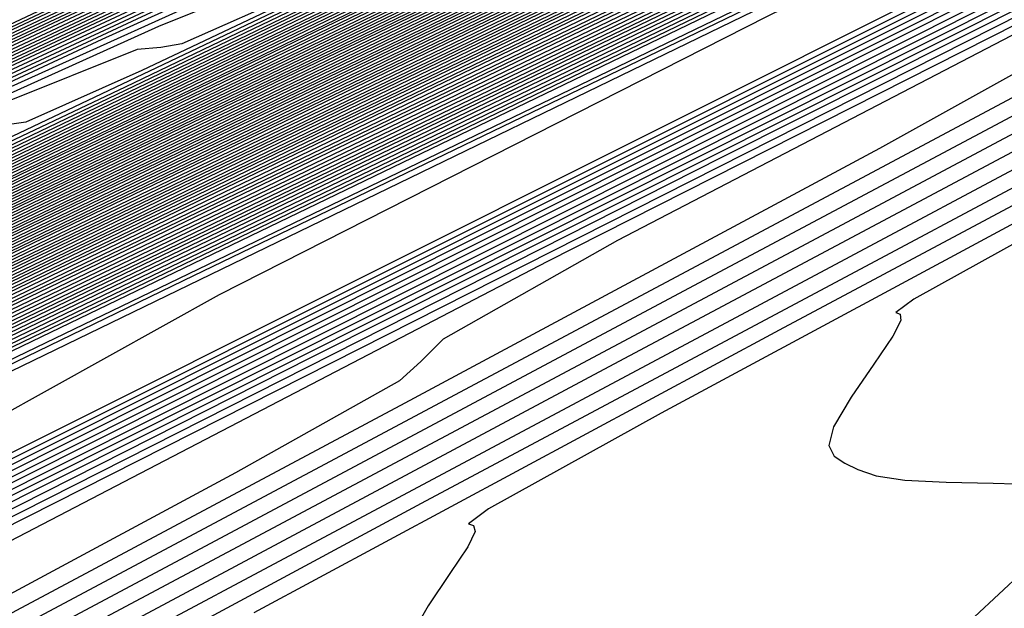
# Model space of a CAD drawing. Extents: x 3249832 to 3255657, y 13789405 to 13793316.
# Tile 121 of 256: x 3255337.21 to 3255343, y 13790163.12 to 13790166.58. Entities that reach past the tile are written whole.
import ezdxf

# ---------------------------------------------------------------- set-up
doc = ezdxf.new("R2010")
doc.units = 0
doc.header["$LTSCALE"] = 100
doc.header["$MEASUREMENT"] = 0
for name, color, linetype in [('GRATIO_CON', 10, 'CONTINUOUS'), ('GRATIO_ICON', 7, 'CONTINUOUS'), ('TARGETS_EAST', 7, 'CONTINUOUS')]:
    doc.layers.add(name, color=color, linetype=linetype)

# ---------------------------------------------------------------- blocks, each defined once
blk = doc.blocks.new('Gratio_032316_contours')
at = {"layer": 'GRATIO_CON', "color": 5, "linetype": 'Continuous', "flags": 128}
for points in [[(3255363.3626, 13790177.2744), (3255362.8508, 13790177.0238), (3255359.2644, 13790175.2916), (3255349.5288, 13790170.5964), (3255332.0737, 13790162.1815), (3255311.3462, 13790152.1899), (3255293.2974, 13790143.4894)], [(3255363.3534, 13790177.2943), (3255362.865, 13790177.0543), (3255359.4421, 13790175.4004), (3255350.1499, 13790170.9185), (3255333.493, 13790162.8881), (3255313.7321, 13790153.3624), (3255296.5669, 13790145.0881)], [(3255363.3442, 13790177.3141), (3255362.8793, 13790177.0848), (3255359.6198, 13790175.5091), (3255350.771, 13790171.2405), (3255334.8977, 13790163.5876), (3255316.0013, 13790154.4785), (3255299.4426, 13790146.4963)], [(3255363.3351, 13790177.334), (3255362.8936, 13790177.1153), (3255359.7975, 13790175.6178), (3255351.3922, 13790171.5625), (3255336.3024, 13790164.2871), (3255318.2705, 13790155.5945), (3255302.3184, 13790147.9045)], [(3255363.3168, 13790177.3737), (3255362.9221, 13790177.1764), (3255360.1529, 13790175.8353), (3255352.6344, 13790172.2066), (3255339.1118, 13790165.686), (3255322.809, 13790157.8266), (3255308.0699, 13790150.7209), (3255298.2, 13790145.9612)], [(3255363.3076, 13790177.3935), (3255362.9364, 13790177.2069), (3255360.3306, 13790175.944), (3255353.2555, 13790172.5287), (3255340.5164, 13790166.3855), (3255325.0782, 13790158.9427), (3255310.9456, 13790152.1291), (3255301.1769, 13790147.4178)], [(3255363.2985, 13790177.4128), (3255362.9507, 13790177.237), (3255360.5083, 13790176.0525), (3255353.8766, 13790172.8506), (3255341.9211, 13790167.085), (3255327.3475, 13790160.0587), (3255313.8214, 13790153.5373), (3255304.1539, 13790148.8744)], [(3255363.2899, 13790177.4293), (3255362.9654, 13790177.2653), (3255360.6862, 13790176.16), (3255354.4979, 13790173.1721), (3255343.3258, 13790167.7843), (3255329.6167, 13790161.1747), (3255316.6971, 13790154.9455), (3255307.1308, 13790150.331), (3255300.4292, 13790147.096)], [(3255363.2728, 13790177.4624), (3255362.9947, 13790177.3218), (3255361.0421, 13790176.3749), (3255355.7403, 13790173.8151), (3255346.1353, 13790169.1829), (3255334.1552, 13790163.4068), (3255322.4486, 13790157.7619), (3255313.0847, 13790153.2443), (3255305.8138, 13790149.7339), (3255299.8068, 13790146.8314)], [(3255363.2642, 13790177.4789), (3255363.0094, 13790177.3501), (3255361.22, 13790176.4823), (3255356.3615, 13790174.1365), (3255347.54, 13790169.8823), (3255336.4244, 13790164.5228), (3255325.3244, 13790159.17), (3255316.0789, 13790154.7093), (3255308.6447, 13790151.1198), (3255302.5075, 13790148.1544)], [(3255363.2556, 13790177.4954), (3255363.024, 13790177.3784), (3255361.3979, 13790176.5898), (3255356.9827, 13790174.458), (3255348.9447, 13790170.5816), (3255338.6936, 13790165.6388), (3255328.2001, 13790160.5782), (3255319.0572, 13790156.1665), (3255311.3477, 13790152.4439), (3255304.7769, 13790149.269)], [(3255363.247, 13790177.5119), (3255363.0387, 13790177.4067), (3255361.5758, 13790176.6972), (3255357.6039, 13790174.7795), (3255350.3494, 13790171.2809), (3255340.9629, 13790166.7549), (3255331.0759, 13790161.9864), (3255322.0355, 13790157.6238), (3255314.0508, 13790153.7681), (3255307.0464, 13790150.3836), (3255300.985, 13790147.4531)], [(3255363.2298, 13790177.545), (3255363.068, 13790177.4632), (3255361.9317, 13790176.9121), (3255358.8464, 13790175.4225), (3255353.1588, 13790172.6795), (3255345.5013, 13790168.9869), (3255336.8274, 13790164.8028), (3255327.9921, 13790160.5384), (3255319.457, 13790156.4164), (3255311.5852, 13790152.6127), (3255304.7086, 13790149.288)], [(3255363.2212, 13790177.5615), (3255363.0827, 13790177.4915), (3255362.1096, 13790177.0196), (3255359.4676, 13790175.744), (3255354.5636, 13790173.3789), (3255347.7706, 13790170.103), (3255339.7031, 13790166.211), (3255330.9703, 13790161.9956), (3255322.16, 13790157.7405), (3255313.8547, 13790153.7272), (3255306.5704, 13790150.2055), (3255300.5587, 13790147.2978)], [(3255363.2126, 13790177.578), (3255363.0973, 13790177.5198), (3255362.2875, 13790177.127), (3255360.0888, 13790176.0654), (3255355.9683, 13790174.0782), (3255350.0398, 13790171.219), (3255342.5789, 13790167.6192), (3255333.9486, 13790163.4529), (3255324.8631, 13790159.0647), (3255316.1241, 13790154.8418), (3255308.4322, 13790151.123), (3255302.0841, 13790148.0526)], [(3255363.204, 13790177.5946), (3255363.112, 13790177.548), (3255362.4654, 13790177.2345), (3255360.71, 13790176.3869), (3255357.373, 13790174.7775), (3255352.309, 13790172.335), (3255345.4546, 13790169.0274), (3255336.9269, 13790164.9102), (3255327.5662, 13790160.3888), (3255318.3935, 13790155.9564), (3255310.294, 13790152.0405), (3255303.6095, 13790148.8074)], [(3255363.1868, 13790177.6276), (3255363.1413, 13790177.6046), (3255362.8213, 13790177.4494), (3255361.9524, 13790177.0299), (3255360.1824, 13790176.1761), (3255356.8475, 13790174.5671), (3255351.2061, 13790171.8438), (3255342.8835, 13790167.8247), (3255332.9724, 13790163.0371), (3255322.9324, 13790158.1855), (3255314.0176, 13790153.8755), (3255306.6603, 13790150.3169), (3255301.0871, 13790147.6207)], [(3255363.1782, 13790177.6441), (3255363.1559, 13790177.6329), (3255362.9992, 13790177.5568), (3255362.5736, 13790177.3514), (3255361.5871, 13790176.8755), (3255359.1167, 13790175.6831), (3255354.0819, 13790173.252), (3255345.8618, 13790169.282), (3255335.6754, 13790164.3612), (3255325.2018, 13790159.3001), (3255315.8794, 13790154.793), (3255308.1857, 13790151.0717), (3255302.3577, 13790148.2522)], [(3255363.1697, 13790177.6606), (3255350.6237, 13790171.6008), (3255338.5563, 13790165.7713), (3255327.446, 13790160.4025), (3255317.7338, 13790155.7069), (3255309.7102, 13790151.826), (3255303.6283, 13790148.8837)], [(3255363.1622, 13790177.6756), (3255351.3249, 13790171.958), (3255339.8464, 13790166.4129), (3255329.0857, 13790161.2128), (3255319.4089, 13790156.5342), (3255311.2122, 13790152.5695), (3255304.8988, 13790149.5152)], [(3255363.1472, 13790177.7055), (3255352.7271, 13790172.6724), (3255342.4265, 13790167.6962), (3255332.3649, 13790162.8336), (3255322.7593, 13790158.1889), (3255314.2163, 13790154.0566), (3255307.4399, 13790150.7782), (3255302.9144, 13790148.5902)], [(3255363.1398, 13790177.7205), (3255353.4282, 13790173.0296), (3255343.7165, 13790168.3378), (3255334.0045, 13790163.6439), (3255324.4345, 13790159.0163), (3255315.7184, 13790154.8001), (3255308.7105, 13790151.4097), (3255304.0166, 13790149.1402)], [(3255363.1323, 13790177.7354), (3255354.1293, 13790173.3869), (3255345.0066, 13790168.9794), (3255335.6442, 13790164.4543), (3255326.1097, 13790159.8437), (3255317.2205, 13790155.5436), (3255309.9811, 13790152.0412), (3255305.1188, 13790149.6902)], [(3255363.1248, 13790177.7504), (3255354.8304, 13790173.7441), (3255346.2966, 13790169.6211), (3255337.2838, 13790165.2647), (3255327.7849, 13790160.671), (3255318.7225, 13790156.2871), (3255311.2516, 13790152.6727), (3255306.221, 13790150.2403), (3255303.2552, 13790148.8134)], [(3255363.1098, 13790177.7803), (3255356.2327, 13790174.4585), (3255348.8767, 13790170.9043), (3255340.5631, 13790166.8854), (3255331.1353, 13790162.3257), (3255321.7267, 13790157.7741), (3255313.7927, 13790153.9356), (3255308.4254, 13790151.3403), (3255305.2619, 13790149.8176)], [(3255363.1023, 13790177.7953), (3255356.9338, 13790174.8157), (3255350.1668, 13790171.546), (3255342.2027, 13790167.6958), (3255332.8105, 13790163.1531), (3255323.2287, 13790158.5176), (3255315.0633, 13790154.5671), (3255309.5276, 13790151.8904), (3255306.2652, 13790150.3197), (3255304.5271, 13790149.4986)], [(3255363.0949, 13790177.8103), (3255357.6349, 13790175.1729), (3255351.4568, 13790172.1876), (3255343.8423, 13790168.5062), (3255334.4857, 13790163.9805), (3255324.7308, 13790159.2611), (3255316.3339, 13790155.1986), (3255310.6298, 13790152.4404), (3255307.2685, 13790150.8219), (3255305.4785, 13790149.9753)], [(3255363.0874, 13790177.8253), (3255358.336, 13790175.5302), (3255352.7468, 13790172.8292), (3255345.4819, 13790169.3166), (3255336.1609, 13790164.8078), (3255326.2329, 13790160.0046), (3255317.6044, 13790155.8301), (3255311.732, 13790152.9904), (3255308.2718, 13790151.324), (3255306.43, 13790150.4521), (3255305.4986, 13790150.0381)], [(3255363.0724, 13790177.8552), (3255359.7383, 13790176.2446), (3255355.3269, 13790174.1125), (3255348.7612, 13790170.9373), (3255339.5113, 13790166.4625), (3255329.237, 13790161.4917), (3255320.1455, 13790157.0931), (3255313.9364, 13790154.0905), (3255310.2785, 13790152.3282), (3255308.3329, 13790151.4056), (3255307.3516, 13790150.9663), (3255306.9504, 13790150.8311), (3255306.8357, 13790150.8648), (3255306.709, 13790150.9242), (3255306.2521, 13790150.8346), (3255305.1418, 13790150.4136)], [(3255363.0649, 13790177.8702), (3255360.4394, 13790176.6018), (3255356.617, 13790174.7541), (3255350.4008, 13790171.7477), (3255341.1865, 13790167.2899), (3255330.7391, 13790162.2352), (3255321.4161, 13790157.7246), (3255315.0386, 13790154.6406), (3255311.2818, 13790152.8303), (3255309.2843, 13790151.8823), (3255308.2782, 13790151.4305), (3255307.8684, 13790151.2902), (3255307.7534, 13790151.3222), (3255307.6263, 13790151.3795), (3255307.1599, 13790151.2834), (3255306.0215, 13790150.8474), (3255304.0328, 13790149.9659)], [(3255363.0574, 13790177.8851), (3255361.1405, 13790176.959), (3255357.907, 13790175.3957), (3255352.0405, 13790172.558), (3255342.8617, 13790168.1173), (3255332.2411, 13790162.9787), (3255322.6867, 13790158.3561), (3255316.1408, 13790155.1906), (3255312.2851, 13790153.3324), (3255310.2358, 13790152.359), (3255309.2047, 13790151.8946), (3255308.7864, 13790151.7492), (3255308.6711, 13790151.7796), (3255308.5437, 13790151.8348), (3255308.0677, 13790151.7321), (3255306.9011, 13790151.2812), (3255304.8608, 13790150.3744)], [(3255363.05, 13790177.9001), (3255361.8416, 13790177.3162), (3255359.1971, 13790176.0374), (3255353.6801, 13790173.3684), (3255344.5369, 13790168.9446), (3255333.7432, 13790163.7222), (3255323.9572, 13790158.9876), (3255317.243, 13790155.7406), (3255313.2884, 13790153.8345), (3255311.1872, 13790152.8358), (3255310.1312, 13790152.3587), (3255309.7044, 13790152.2082), (3255309.5888, 13790152.237), (3255309.461, 13790152.2901), (3255308.9754, 13790152.1808), (3255307.7808, 13790151.715), (3255305.6888, 13790150.7829), (3255303.1621, 13790149.6128)], [(3255363.0357, 13790177.9293), (3255349.1365, 13790171.2039), (3255336.4664, 13790165.0734), (3255326.2544, 13790160.1326), (3255319.3751, 13790156.8057), (3255315.2861, 13790154.8344), (3255313.0901, 13790153.7893), (3255311.9842, 13790153.2869), (3255311.5403, 13790153.1263), (3255311.4242, 13790153.1519), (3255311.2957, 13790153.2007), (3255310.791, 13790153.0783), (3255309.5402, 13790152.5826), (3255307.3448, 13790151.5999), (3255304.6912, 13790150.3694)], [(3255363.0293, 13790177.9433), (3255349.5014, 13790171.3974), (3255337.1523, 13790165.4221), (3255327.1608, 13790160.5879), (3255320.3695, 13790157.3036), (3255316.2759, 13790155.33), (3255314.0416, 13790154.266), (3255312.9108, 13790153.751), (3255312.4583, 13790153.5853), (3255312.3419, 13790153.6093), (3255312.2131, 13790153.656), (3255311.6988, 13790153.527), (3255310.4199, 13790153.0164), (3255308.1727, 13790152.0084), (3255305.4558, 13790150.7477)], [(3255363.0228, 13790177.9572), (3255349.8663, 13790171.5909), (3255337.8383, 13790165.7708), (3255328.0673, 13790161.0433), (3255321.3638, 13790157.8014), (3255317.2657, 13790155.8255), (3255314.9931, 13790154.7428), (3255313.8373, 13790154.2151), (3255313.3763, 13790154.0443), (3255313.2596, 13790154.0668), (3255313.1304, 13790154.1113), (3255312.6066, 13790153.9757), (3255311.2996, 13790153.4502), (3255309.0007, 13790152.4169), (3255306.2204, 13790151.126), (3255303.6487, 13790149.9195)], [(3255363.0164, 13790177.9712), (3255362.7761, 13790177.8544), (3255361.0953, 13790177.0408), (3255356.5335, 13790174.8332), (3255348.3101, 13790170.854), (3255338.2839, 13790166.0028), (3255328.9737, 13790161.4984), (3255322.3581, 13790158.2992), (3255318.2556, 13790156.3211), (3255315.9445, 13790155.2195), (3255314.7638, 13790154.6793), (3255314.2943, 13790154.5033), (3255314.1773, 13790154.5242), (3255314.0478, 13790154.5666), (3255313.5144, 13790154.4244), (3255312.1793, 13790153.884), (3255309.8287, 13790152.8254), (3255306.9849, 13790151.5042), (3255304.3543, 13790150.27)], [(3255363.0035, 13790177.999), (3255362.7772, 13790177.8888), (3255361.1947, 13790177.1225), (3255356.9001, 13790175.044), (3255349.1521, 13790171.2948), (3255339.6697, 13790166.7067), (3255330.7865, 13790162.409), (3255324.3467, 13790159.2949), (3255320.2352, 13790157.3123), (3255317.8474, 13790156.173), (3255316.6168, 13790155.6075), (3255316.1303, 13790155.4214), (3255316.0128, 13790155.439), (3255315.8825, 13790155.4772), (3255315.33, 13790155.3219), (3255313.9387, 13790154.7516), (3255311.4847, 13790153.6424), (3255308.5141, 13790152.2608), (3255305.7656, 13790150.9711), (3255303.816, 13790150.0634)], [(3255362.9971, 13790178.013), (3255362.7777, 13790177.906), (3255361.2444, 13790177.1634), (3255357.0834, 13790175.1495), (3255349.5732, 13790171.5153), (3255340.3626, 13790167.0587), (3255331.693, 13790162.8643), (3255325.341, 13790159.7927), (3255321.2251, 13790157.8079), (3255318.7989, 13790156.6497), (3255317.5434, 13790156.0716), (3255317.0482, 13790155.8804), (3255316.9305, 13790155.8965), (3255316.7999, 13790155.9325), (3255316.2378, 13790155.7706), (3255314.8184, 13790155.1854), (3255312.3127, 13790154.0509), (3255309.2787, 13790152.6391), (3255306.4712, 13790151.3216), (3255304.4798, 13790150.3944)], [(3255362.9906, 13790178.0269), (3255362.7782, 13790177.9232), (3255361.2941, 13790177.2043), (3255357.2667, 13790175.2549), (3255349.9942, 13790171.7357), (3255341.0555, 13790167.4106), (3255332.5994, 13790163.3196), (3255326.3353, 13790160.2905), (3255322.2149, 13790158.3035), (3255319.7503, 13790157.1265), (3255318.4699, 13790156.5357), (3255317.9662, 13790156.3394), (3255317.8482, 13790156.3539), (3255317.7172, 13790156.3878), (3255317.1455, 13790156.2193), (3255315.698, 13790155.6192), (3255313.1406, 13790154.4594), (3255310.0433, 13790153.0174), (3255307.1769, 13790151.6721), (3255305.1437, 13790150.7253)], [(3255362.9842, 13790178.0409), (3255362.7788, 13790177.9404), (3255361.3439, 13790177.2452), (3255357.45, 13790175.3604), (3255350.4152, 13790171.9561), (3255341.7484, 13790167.7626), (3255333.5058, 13790163.7749), (3255327.3296, 13790160.7884), (3255323.2047, 13790158.799), (3255320.7018, 13790157.6032), (3255319.3964, 13790156.9998), (3255318.8842, 13790156.7984), (3255318.7659, 13790156.8113), (3255318.6346, 13790156.8431), (3255318.0533, 13790156.668), (3255316.5777, 13790156.053), (3255313.9686, 13790154.8679), (3255310.8078, 13790153.3957), (3255307.8825, 13790152.0227), (3255305.8076, 13790151.0562), (3255304.5095, 13790150.4882)], [(3255362.9713, 13790178.0688), (3255362.7799, 13790177.9748), (3255361.4433, 13790177.327), (3255357.8165, 13790175.5712), (3255351.2573, 13790172.397), (3255343.1342, 13790168.4665), (3255335.3187, 13790164.6855), (3255329.3183, 13790161.784), (3255325.1844, 13790159.7902), (3255322.6047, 13790158.5567), (3255321.2494, 13790157.9281), (3255320.7202, 13790157.7165), (3255320.6013, 13790157.7262), (3255320.4693, 13790157.7537), (3255319.8689, 13790157.5655), (3255318.3371, 13790156.9206), (3255315.6246, 13790155.6848), (3255312.337, 13790154.1523), (3255309.2938, 13790152.7237), (3255307.1354, 13790151.718), (3255305.7861, 13790151.1255), (3255304.9914, 13790150.8543)], [(3255362.9649, 13790178.0827), (3255362.7804, 13790177.992), (3255361.493, 13790177.3678), (3255357.9998, 13790175.6767), (3255351.6783, 13790172.6174), (3255343.8271, 13790168.8185), (3255336.2251, 13790165.1408), (3255330.3126, 13790162.2819), (3255326.1742, 13790160.2858), (3255323.5561, 13790159.0334), (3255322.1759, 13790158.3922), (3255321.6382, 13790158.1755), (3255321.519, 13790158.1836), (3255321.3866, 13790158.209), (3255320.7767, 13790158.0142), (3255319.2168, 13790157.3544), (3255316.4526, 13790156.0933), (3255313.1016, 13790154.5306), (3255309.9994, 13790153.0743), (3255307.7993, 13790152.049), (3255306.4244, 13790151.4442), (3255305.616, 13790151.1656), (3255305.1412, 13790151.12)], [(3255362.9585, 13790178.0966), (3255362.7809, 13790178.0092), (3255361.5427, 13790177.4087), (3255358.1831, 13790175.7821), (3255352.0993, 13790172.8378), (3255344.52, 13790169.1705), (3255337.1315, 13790165.5961), (3255331.3069, 13790162.7797), (3255327.1641, 13790160.7814), (3255324.5076, 13790159.5102), (3255323.1025, 13790158.8563), (3255322.5562, 13790158.6345), (3255322.4367, 13790158.641), (3255322.304, 13790158.6643), (3255321.6845, 13790158.4629), (3255320.0965, 13790157.7881), (3255317.2806, 13790156.5018), (3255313.8662, 13790154.9088), (3255310.7051, 13790153.4248), (3255308.4631, 13790152.3799), (3255307.0628, 13790151.7628), (3255306.2405, 13790151.4768), (3255305.7596, 13790151.4265), (3255305.491, 13790151.5219)], [(3255362.952, 13790178.1106), (3255362.7815, 13790178.0264), (3255361.5924, 13790177.4496), (3255358.3664, 13790175.8876), (3255352.5204, 13790173.0583), (3255345.2129, 13790169.5225), (3255338.038, 13790166.0514), (3255332.3012, 13790163.2775), (3255328.1539, 13790161.277), (3255325.4591, 13790159.9869)], [(3255362.9392, 13790178.1385), (3255362.7826, 13790178.0608), (3255361.6919, 13790177.5314), (3255358.733, 13790176.0984), (3255353.3624, 13790173.4991), (3255346.5987, 13790170.2264), (3255339.8508, 13790166.962), (3255334.2898, 13790164.2732), (3255330.1336, 13790162.2681), (3255327.362, 13790160.9404)], [(3255362.9327, 13790178.1524), (3255362.7831, 13790178.078), (3255361.7416, 13790177.5723), (3255358.9163, 13790176.2039), (3255353.7834, 13790173.7196), (3255347.2916, 13790170.5784), (3255340.7573, 13790167.4173), (3255335.2841, 13790164.771), (3255331.1234, 13790162.7637), (3255328.3134, 13790161.4172), (3255326.8085, 13790160.7127)], [(3255362.9263, 13790178.1663), (3255362.7836, 13790178.0952), (3255361.7913, 13790177.6131), (3255359.0996, 13790176.3093), (3255354.2045, 13790173.94), (3255347.9845, 13790170.9303), (3255341.6637, 13790167.8726), (3255336.2784, 13790165.2689), (3255332.1133, 13790163.2593), (3255329.2649, 13790161.8939), (3255327.7351, 13790161.1769)], [(3255362.9199, 13790178.1803), (3255362.7842, 13790178.1124), (3255361.841, 13790177.654), (3255359.2829, 13790176.4147), (3255354.6255, 13790174.1604), (3255348.6774, 13790171.2823), (3255342.5701, 13790168.3279), (3255337.2727, 13790165.7667), (3255333.1031, 13790163.7549), (3255330.2163, 13790162.3706), (3255328.6616, 13790161.641), (3255328.0641, 13790161.3887)], [(3255362.9063, 13790178.2064), (3255362.7848, 13790178.1456), (3255361.9402, 13790177.7351), (3255359.6494, 13790176.6253), (3255355.4675, 13790174.6012), (3255350.0632, 13790171.9862), (3255344.383, 13790169.2385), (3255339.2614, 13790166.7624), (3255335.0828, 13790164.7461), (3255332.1192, 13790163.3241), (3255330.5146, 13790162.5692), (3255329.9, 13790162.3067), (3255329.7784, 13790162.3004), (3255329.6428, 13790162.3067), (3255328.9468, 13790162.0527), (3255327.134, 13790161.2585)], [(3255362.8995, 13790178.2194), (3255362.7851, 13790178.1622), (3255361.9898, 13790177.7756), (3255359.8326, 13790176.7306), (3255355.8885, 13790174.8216), (3255350.7561, 13790172.3382), (3255345.2894, 13790169.6938), (3255340.2557, 13790167.2602), (3255336.0726, 13790165.2417), (3255333.0707, 13790163.8009), (3255331.4411, 13790163.0333), (3255330.818, 13790162.7658), (3255330.6961, 13790162.7578), (3255330.5602, 13790162.762), (3255329.8546, 13790162.5014), (3255328.0137, 13790161.6923)], [(3255362.8927, 13790178.2325), (3255362.7854, 13790178.1788), (3255362.0393, 13790177.8162), (3255360.0158, 13790176.8359), (3255356.3096, 13790175.042), (3255351.449, 13790172.6901), (3255346.1959, 13790170.1491), (3255341.25, 13790167.758), (3255337.0624, 13790165.7372), (3255334.0221, 13790164.2776), (3255332.3677, 13790163.4974), (3255331.736, 13790163.2248), (3255331.6138, 13790163.2153), (3255331.4775, 13790163.2173), (3255330.7624, 13790162.9501), (3255328.8934, 13790162.1261), (3255325.5604, 13790160.5868)], [(3255362.8859, 13790178.2455), (3255362.7857, 13790178.1953), (3255362.0889, 13790177.8567), (3255360.1991, 13790176.9412), (3255356.7306, 13790175.2624), (3255352.1418, 13790173.0421), (3255347.1023, 13790170.6044), (3255342.2443, 13790168.2559), (3255338.0523, 13790166.2328), (3255334.9736, 13790164.7544), (3255333.2942, 13790163.9615), (3255332.654, 13790163.6838), (3255332.5316, 13790163.6727), (3255332.3949, 13790163.6726), (3255331.6701, 13790163.3989), (3255329.7731, 13790162.5599), (3255326.3884, 13790160.9952)], [(3255362.8724, 13790178.2716), (3255362.7863, 13790178.2285), (3255362.1881, 13790177.9378), (3255360.5655, 13790177.1518), (3255357.5726, 13790175.7031), (3255353.5276, 13790173.746), (3255348.9152, 13790171.5151), (3255344.2329, 13790169.2515), (3255340.0319, 13790167.224), (3255336.8765, 13790165.7078), (3255335.1472, 13790164.8898), (3255334.49, 13790164.6018), (3255334.367, 13790164.5876), (3255334.2296, 13790164.5832), (3255333.4857, 13790164.2963), (3255331.5325, 13790163.4275), (3255328.0443, 13790161.8122)], [(3255362.8656, 13790178.2846), (3255362.7866, 13790178.2451), (3255362.2377, 13790177.9784), (3255360.7488, 13790177.2571), (3255357.9936, 13790175.9235), (3255354.2205, 13790174.098), (3255349.8216, 13790171.9704), (3255345.2272, 13790169.7494), (3255341.0218, 13790167.7196), (3255337.828, 13790166.1846), (3255336.0737, 13790165.3539), (3255335.408, 13790165.0609), (3255335.2847, 13790165.045), (3255335.1469, 13790165.0385), (3255334.3935, 13790164.745), (3255332.4122, 13790163.8613), (3255328.8723, 13790162.2207), (3255324.5703, 13790160.2049)], [(3255362.8588, 13790178.2977), (3255362.7869, 13790178.2617), (3255362.2872, 13790178.0189), (3255360.932, 13790177.3624), (3255358.4146, 13790176.1439), (3255354.9134, 13790174.45), (3255350.728, 13790172.4257), (3255346.2216, 13790170.2472), (3255342.0116, 13790168.2152), (3255338.7794, 13790166.6613), (3255337.0003, 13790165.818), (3255336.3259, 13790165.5199), (3255336.2024, 13790165.5024), (3255336.0643, 13790165.4938), (3255335.3013, 13790165.1937), (3255333.2918, 13790164.2951), (3255329.7003, 13790162.6292), (3255325.3348, 13790160.5832)], [(3255362.852, 13790178.3107), (3255362.7872, 13790178.2783), (3255362.3368, 13790178.0594), (3255361.1152, 13790177.4676), (3255358.8356, 13790176.3643), (3255355.6063, 13790174.8019), (3255351.6345, 13790172.881), (3255347.2159, 13790170.745), (3255343.0015, 13790168.7108), (3255339.7309, 13790167.1381), (3255337.9268, 13790166.2821), (3255337.2439, 13790165.9789), (3255337.1201, 13790165.9598), (3255336.9816, 13790165.9491), (3255336.2091, 13790165.6425), (3255334.1715, 13790164.7289), (3255330.5283, 13790163.0377), (3255326.0994, 13790160.9615)], [(3255362.8384, 13790178.3368), (3255362.7878, 13790178.3115), (3255362.436, 13790178.1405), (3255361.4817, 13790177.6782), (3255359.6777, 13790176.8051), (3255356.9921, 13790175.5058), (3255353.4473, 13790173.7916), (3255349.2045, 13790171.7407), (3255344.9811, 13790169.7019), (3255341.6338, 13790168.0916), (3255339.7798, 13790167.2103), (3255339.0799, 13790166.897), (3255338.9555, 13790166.8747), (3255338.8164, 13790166.8597), (3255338.0247, 13790166.5399), (3255335.9309, 13790165.5964), (3255332.1843, 13790163.8547), (3255327.6286, 13790161.718)], [(3255362.8317, 13790178.3499), (3255362.7881, 13790178.3281), (3255362.4856, 13790178.1811), (3255361.6649, 13790177.7835), (3255360.0987, 13790177.0254), (3255357.685, 13790175.8578), (3255354.3537, 13790174.2469), (3255350.1988, 13790172.2385), (3255345.971, 13790170.1975), (3255342.5852, 13790168.5683), (3255340.7063, 13790167.6744), (3255339.9979, 13790167.356), (3255339.8732, 13790167.3321), (3255339.7337, 13790167.315), (3255338.9325, 13790166.9886), (3255336.8106, 13790166.0302), (3255333.0122, 13790164.2632), (3255328.3932, 13790162.0963), (3255324.1122, 13790160.0848)], [(3255362.8249, 13790178.3629), (3255362.7884, 13790178.3447), (3255362.5352, 13790178.2216), (3255361.8482, 13790177.8888), (3255360.5197, 13790177.2458), (3255358.3779, 13790176.2098), (3255355.2602, 13790174.7022), (3255351.1931, 13790172.7363), (3255346.9608, 13790170.6931), (3255343.5367, 13790169.045), (3255341.6329, 13790168.1386), (3255340.9159, 13790167.815), (3255340.791, 13790167.7895), (3255340.6511, 13790167.7703), (3255339.8402, 13790167.4374), (3255337.6903, 13790166.464), (3255333.8402, 13790164.6717), (3255329.1577, 13790162.4746), (3255324.8178, 13790160.4353)], [(3255362.8181, 13790178.376), (3255362.7887, 13790178.3613), (3255362.5847, 13790178.2622), (3255362.0314, 13790177.9941), (3255360.9407, 13790177.4662), (3255359.0708, 13790176.5617), (3255356.1666, 13790175.1575), (3255352.1874, 13790173.2342), (3255347.9506, 13790171.1887), (3255344.4881, 13790169.5218), (3255342.5594, 13790168.6027), (3255341.8339, 13790168.274), (3255341.7087, 13790168.247), (3255341.5684, 13790168.2256), (3255340.748, 13790167.8861), (3255338.57, 13790166.8978), (3255334.6682, 13790165.0802), (3255329.9223, 13790162.8529), (3255325.5234, 13790160.7859)], [(3255362.8045, 13790178.4021), (3255361.9033, 13790177.9658), (3255360.4718, 13790177.2733), (3255357.9795, 13790176.0682), (3255354.1761, 13790174.2299), (3255349.9303, 13790172.1799), (3255346.391, 13790170.4753), (3255344.4124, 13790169.5309), (3255343.6698, 13790169.1921), (3255343.5441, 13790169.1618), (3255343.4031, 13790169.1362), (3255342.5636, 13790168.7835), (3255340.3294, 13790167.7654), (3255336.3242, 13790165.8972), (3255331.4515, 13790163.6095), (3255326.9347, 13790161.4869)], [(3255362.7977, 13790178.4151), (3255356.8185, 13790175.525), (3255351.514, 13790172.9629), (3255347.559, 13790171.0568), (3255345.4031, 13790170.0261), (3255344.5958, 13790169.655), (3255344.4618, 13790169.6192), (3255344.3205, 13790169.5915), (3255343.4714, 13790169.2322), (3255341.2091, 13790168.1992), (3255337.1521, 13790166.3057), (3255332.2161, 13790163.9878), (3255327.6403, 13790161.8375)], [(3255362.7909, 13790178.4282), (3255357.1132, 13790175.6841), (3255352.0762, 13790173.2514), (3255348.3205, 13790171.4416), (3255346.2733, 13790170.4629), (3255345.5068, 13790170.1106), (3255345.3795, 13790170.0767), (3255345.2378, 13790170.0468), (3255344.3792, 13790169.681), (3255342.0887, 13790168.633), (3255337.9801, 13790166.7141), (3255332.9806, 13790164.3661), (3255328.346, 13790162.188), (3255325.0602, 13790160.6529)], [(3255362.784, 13790178.442), (3255357.4078, 13790175.8436), (3255352.6383, 13790173.5402), (3255349.0821, 13790171.8266), (3255347.1436, 13790170.8999), (3255346.4177, 13790170.5662), (3255346.2972, 13790170.5341), (3255346.1552, 13790170.5021), (3255345.287, 13790170.1297), (3255342.9684, 13790169.0668), (3255338.8081, 13790167.1226), (3255333.7452, 13790164.7444), (3255329.0516, 13790162.5385), (3255325.7241, 13790160.9838)], [(3255362.7701, 13790178.4698), (3255357.9969, 13790176.1629), (3255353.7624, 13790174.1179), (3255350.6051, 13790172.5964), (3255348.8841, 13790171.7737), (3255348.2396, 13790171.4775), (3255348.1326, 13790171.4489), (3255347.9899, 13790171.4127), (3255347.1025, 13790171.0271), (3255344.7278, 13790169.9344), (3255340.4641, 13790167.9396), (3255335.2744, 13790165.5009), (3255330.4629, 13790163.2396), (3255327.0519, 13790161.6457)], [(3255362.7632, 13790178.4837), (3255358.2915, 13790176.3225), (3255354.3245, 13790174.4067), (3255351.3666, 13790172.9814), (3255349.7543, 13790172.2106), (3255349.1506, 13790171.9331), (3255349.0503, 13790171.9064), (3255348.9072, 13790171.868), (3255348.0103, 13790171.4759), (3255345.6075, 13790170.3682), (3255341.2921, 13790168.3481), (3255336.039, 13790165.8792), (3255331.1685, 13790163.5901), (3255327.7158, 13790161.9766)], [(3255362.7562, 13790178.4976), (3255358.5861, 13790176.4822), (3255354.8865, 13790174.6955), (3255352.1282, 13790173.3663), (3255350.6245, 13790172.6475), (3255350.0615, 13790172.3887), (3255349.9681, 13790172.3638), (3255349.8246, 13790172.3233), (3255348.9181, 13790171.9246), (3255346.4872, 13790170.802), (3255342.12, 13790168.7566), (3255336.8035, 13790166.2575), (3255331.8742, 13790163.9406), (3255328.3796, 13790162.3075), (3255326.2125, 13790161.3222)], [(3255362.7492, 13790178.5115), (3255358.8807, 13790176.6418), (3255355.4486, 13790174.9843), (3255352.8897, 13790173.7512), (3255351.4948, 13790173.0844), (3255350.9725, 13790172.8444), (3255350.8858, 13790172.8212), (3255350.742, 13790172.7786), (3255349.8259, 13790172.3733), (3255347.3669, 13790171.2358), (3255342.948, 13790169.1651), (3255337.5681, 13790166.6358), (3255332.5798, 13790164.2911), (3255329.0435, 13790162.6384), (3255326.8508, 13790161.6408)], [(3255362.7353, 13790178.5393), (3255359.4698, 13790176.9611), (3255356.5728, 13790175.562), (3255354.4127, 13790174.5211), (3255353.2353, 13790173.9582), (3255352.7944, 13790173.7556), (3255352.7212, 13790173.7361), (3255352.5767, 13790173.6892), (3255351.6415, 13790173.2707), (3255349.1263, 13790172.1034), (3255344.604, 13790169.9821), (3255339.0973, 13790167.3924), (3255333.9911, 13790164.9922), (3255330.3713, 13790163.3003), (3255328.1274, 13790162.2781), (3255326.8499, 13790161.7478)], [(3255362.7284, 13790178.5533), (3255359.7644, 13790177.1207), (3255357.1348, 13790175.8508), (3255355.1742, 13790174.9061), (3255354.1055, 13790174.3952), (3255353.7053, 13790174.2112), (3255353.6389, 13790174.1935), (3255353.494, 13790174.1445), (3255352.5493, 13790173.7195), (3255350.006, 13790172.5371), (3255345.432, 13790170.3906), (3255339.8618, 13790167.7707), (3255334.6967, 13790165.3427), (3255331.0352, 13790163.6312), (3255328.7658, 13790162.5967), (3255327.4744, 13790162.0591)], [(3255362.7214, 13790178.5672), (3255360.0589, 13790177.2804), (3255357.6969, 13790176.1396), (3255355.9358, 13790175.291), (3255354.9758, 13790174.8321), (3255354.6163, 13790174.6668), (3255354.5566, 13790174.6509), (3255354.4114, 13790174.5998), (3255353.4571, 13790174.1682), (3255350.8856, 13790172.9709), (3255346.26, 13790170.7991), (3255340.6264, 13790168.149), (3255335.4023, 13790165.6933), (3255331.6991, 13790163.9621), (3255329.4041, 13790162.9154), (3255328.099, 13790162.3703), (3255327.4036, 13790162.1559)], [(3255362.7145, 13790178.5811), (3255360.3535, 13790177.44), (3255358.259, 13790176.4285), (3255356.6973, 13790175.6759), (3255355.846, 13790175.269), (3255355.5273, 13790175.1225), (3255355.4743, 13790175.1084), (3255355.3287, 13790175.0551), (3255354.3649, 13790174.6169), (3255351.7653, 13790173.4047), (3255347.0879, 13790171.2076), (3255341.391, 13790168.5272), (3255336.108, 13790166.0438), (3255332.3629, 13790164.293), (3255330.0424, 13790163.234), (3255328.7235, 13790162.6816), (3255328.022, 13790162.4624)]]:
    blk.add_lwpolyline(points, dxfattribs=at)
at = {"layer": 'GRATIO_CON', "color": 1, "linetype": 'Continuous', "flags": 128}
for points in [[(3255363.3809, 13790177.2347), (3255362.8417, 13790176.9722), (3255359.0647, 13790175.1492), (3255348.812, 13790170.2056), (3255330.451, 13790161.3481), (3255308.7688, 13790150.8518), (3255290.1579, 13790141.759), (3255279.4333, 13790136.3706), (3255275.1019, 13790134.0226), (3255274.0936, 13790133.3098), (3255273.835, 13790133.05), (3255273.7395, 13790132.9539), (3255273.7177, 13790132.9553), (3255273.6967, 13790132.9953), (3255273.6714, 13790133.0437), (3255273.6534, 13790133.0777), (3255273.6351, 13790133.0727), (3255273.5327, 13790132.9977), (3255273.2428, 13790132.8201), (3255272.6983, 13790132.5174), (3255271.9753, 13790132.1075), (3255271.1855, 13790131.6184)], [(3255363.39, 13790177.2149), (3255362.9771, 13790177.0138), (3255360.0847, 13790175.6178), (3255352.2331, 13790171.832), (3255338.1695, 13790165.0464), (3255321.5473, 13790156.9914), (3255307.2465, 13790149.9823), (3255298.9474, 13790145.7734)], [(3255363.3992, 13790177.1951), (3255363.1126, 13790177.0555), (3255361.1046, 13790176.0864), (3255355.6542, 13790173.4583), (3255345.8914, 13790168.7478), (3255334.3524, 13790163.1561), (3255324.425, 13790158.2905), (3255318.6638, 13790155.3687), (3255316.2922, 13790154.0503), (3255315.7007, 13790153.6055), (3255315.3284, 13790153.314), (3255313.8097, 13790152.4936), (3255309.8273, 13790150.4717), (3255302.7047, 13790146.8918)], [(3255363.4084, 13790177.1752), (3255363.248, 13790177.0971), (3255362.1246, 13790176.5549), (3255359.0752, 13790175.0846), (3255353.6132, 13790172.4492), (3255347.1575, 13790169.3208), (3255341.6034, 13790166.5986), (3255338.3802, 13790164.964), (3255337.0533, 13790164.2264), (3255336.7224, 13790163.9775), (3255336.3153, 13790163.7151), (3255334.0738, 13790162.5607), (3255328.0678, 13790159.542), (3255317.3231, 13790154.1595), (3255304.6868, 13790147.8052)], [(3255363.4285, 13790177.1337), (3255362.9949, 13790176.9158), (3255359.9572, 13790175.3969), (3255351.7115, 13790171.2763), (3255336.9569, 13790163.8992), (3255319.6051, 13790155.1958), (3255304.871, 13790147.7424)], [(3255363.4401, 13790177.1113), (3255363.0308, 13790176.9038), (3255360.16, 13790175.4668), (3255352.3665, 13790171.571), (3255338.4206, 13790164.5976), (3255322.0196, 13790156.3708), (3255308.0928, 13790149.3258), (3255300.336, 13790145.2939)], [(3255363.4518, 13790177.0889), (3255363.0667, 13790176.8918), (3255360.3629, 13790175.5367), (3255353.0215, 13790171.8657), (3255339.8842, 13790165.2959), (3255324.4341, 13790157.5459), (3255311.3147, 13790150.9093), (3255304.0075, 13790147.1111)], [(3255363.4634, 13790177.0665), (3255363.1026, 13790176.8798), (3255360.5657, 13790175.6066), (3255353.6765, 13790172.1604), (3255341.3479, 13790165.9943), (3255326.8486, 13790158.7209), (3255314.5366, 13790152.4927), (3255307.679, 13790148.9283), (3255305.1815, 13790147.5119)], [(3255363.4867, 13790177.0218), (3255363.1745, 13790176.8559), (3255360.9714, 13790175.7464), (3255354.9865, 13790172.7497), (3255344.2752, 13790167.391), (3255331.6776, 13790161.071), (3255320.9803, 13790155.6595), (3255315.0221, 13790152.5626), (3255312.8522, 13790151.332), (3255312.572, 13790151.0561), (3255312.5182, 13790150.93), (3255311.9674, 13790150.5768), (3255310.431, 13790149.7263), (3255307.6665, 13790148.2386), (3255304.4156, 13790146.4956)], [(3255363.4983, 13790176.9994), (3255363.2104, 13790176.8439), (3255361.1742, 13790175.8163), (3255355.6415, 13790173.0444), (3255345.7388, 13790168.0893), (3255334.0921, 13790162.2461), (3255324.2022, 13790157.243), (3255318.6937, 13790154.3798), (3255316.6875, 13790153.2421), (3255316.4285, 13790152.987), (3255316.3644, 13790152.8628), (3255315.7546, 13790152.4828), (3255314.0612, 13790151.5513), (3255311.017, 13790149.9164), (3255307.437, 13790147.9993), (3255304.4071, 13790146.3648)], [(3255363.51, 13790176.977), (3255363.2463, 13790176.832), (3255361.377, 13790175.8862), (3255356.2965, 13790173.3391), (3255347.2025, 13790168.7877), (3255336.5067, 13790163.4212), (3255327.424, 13790158.8264), (3255322.3652, 13790156.1969), (3255320.5228, 13790155.1521), (3255320.2849, 13790154.9178), (3255320.2105, 13790154.7955), (3255319.5417, 13790154.3887), (3255317.6913, 13790153.3764), (3255314.3674, 13790151.5941), (3255310.4585, 13790149.5029), (3255307.1485, 13790147.7206), (3255305.3254, 13790146.7109)], [(3255363.5216, 13790176.9546), (3255363.2822, 13790176.82), (3255361.5799, 13790175.9561), (3255356.9515, 13790173.6337), (3255348.6661, 13790169.4861), (3255338.9212, 13790164.5962), (3255330.6459, 13790160.4098), (3255326.0367, 13790158.0141), (3255324.3581, 13790157.0621), (3255324.1414, 13790156.8487), (3255324.0567, 13790156.7283), (3255323.3289, 13790156.2947), (3255321.3215, 13790155.2015), (3255317.7178, 13790153.2718), (3255313.48, 13790151.0066)], [(3255363.5449, 13790176.9098), (3255363.3541, 13790176.7961), (3255361.9855, 13790176.0959), (3255358.2615, 13790174.2231), (3255351.5934, 13790170.8828), (3255343.7502, 13790166.9463), (3255337.0896, 13790163.5767), (3255333.3798, 13790161.6484), (3255332.0287, 13790160.8822), (3255331.8543, 13790160.7104), (3255331.749, 13790160.5937), (3255330.9032, 13790160.1066), (3255328.5819, 13790158.8516), (3255324.4187, 13790156.6272), (3255319.523, 13790154.014), (3255315.3727, 13790151.7881), (3255313.0768, 13790150.5322)], [(3255363.5586, 13790176.8814), (3255363.3914, 13790176.78), (3255362.1891, 13790176.1635), (3255358.9168, 13790174.5168), (3255353.0572, 13790171.5808), (3255346.1647, 13790168.1213), (3255340.3115, 13790165.1601), (3255337.0513, 13790163.4656), (3255335.864, 13790162.7922), (3255335.7107, 13790162.6413), (3255335.5951, 13790162.5265), (3255334.6904, 13790162.0125), (3255332.212, 13790160.6767), (3255327.7692, 13790158.3049), (3255322.5444, 13790155.5176), (3255318.1141, 13790153.1439), (3255315.6605, 13790151.8059), (3255314.7912, 13790151.2988)], [(3255363.574, 13790176.8481), (3255363.4298, 13790176.7607), (3255362.3934, 13790176.2292), (3255359.5724, 13790174.8096), (3255354.521, 13790172.2786), (3255348.5792, 13790169.2963), (3255343.5334, 13790166.7436), (3255340.7229, 13790165.2827), (3255339.6993, 13790164.7023), (3255339.5672, 13790164.5721), (3255339.4413, 13790164.4592), (3255338.4775, 13790163.9185), (3255335.8422, 13790162.5017), (3255331.1196, 13790159.9826), (3255325.5659, 13790157.0213)], [(3255363.5893, 13790176.8148), (3255363.4683, 13790176.7414), (3255362.5977, 13790176.2949), (3255360.228, 13790175.1025), (3255355.9849, 13790172.9765), (3255350.9937, 13790170.4713), (3255346.7552, 13790168.327), (3255344.3944, 13790167.0999), (3255343.5346, 13790166.6123), (3255343.4236, 13790166.503), (3255343.2874, 13790166.392), (3255342.2647, 13790165.8244), (3255339.4724, 13790164.3268), (3255334.47, 13790161.6603), (3255328.5874, 13790158.525), (3255323.5969, 13790155.8555)], [(3255363.6201, 13790176.7482), (3255363.5451, 13790176.7028), (3255363.0062, 13790176.4264), (3255361.5393, 13790175.6882), (3255358.9125, 13790174.3721), (3255355.8228, 13790172.8213), (3255353.1989, 13790171.4939), (3255351.7375, 13790170.7342), (3255351.2052, 13790170.4324), (3255351.1365, 13790170.3647), (3255350.9797, 13790170.2574), (3255349.839, 13790169.6363), (3255346.7328, 13790167.9769), (3255341.1709, 13790165.0158), (3255334.6304, 13790161.5324), (3255329.0797, 13790158.5672), (3255325.9956, 13790156.9009)], [(3255363.6354, 13790176.7149), (3255363.5835, 13790176.6834), (3255363.2104, 13790176.4921), (3255362.1949, 13790175.9811), (3255360.3764, 13790175.0699), (3255358.2373, 13790173.9963), (3255356.4208, 13790173.0773), (3255355.409, 13790172.5514), (3255355.0406, 13790172.3424), (3255354.993, 13790172.2956), (3255354.8258, 13790172.1902), (3255353.6262, 13790171.5423), (3255350.3629, 13790169.802), (3255344.5213, 13790166.6935), (3255337.6518, 13790163.036), (3255331.8211, 13790159.923), (3255328.5794, 13790158.1747), (3255327.4109, 13790157.52)], [(3255347.8718, 13790168.3712), (3255340.6733, 13790164.5397), (3255334.5625, 13790161.2788)], [(3255343.6948, 13790166.0435), (3255337.3039, 13790162.6346)], [(3255347.2263, 13790167.7165), (3255341.6752, 13790164.7555), (3255338.5852, 13790163.0946)], [(3255343.7815, 13790165.7737), (3255340.9808, 13790164.2684), (3255339.9659, 13790163.7068), (3255339.8469, 13790163.6189), (3255339.8773, 13790163.6081), (3255339.8856, 13790163.5725), (3255339.844, 13790163.4835), (3255339.7385, 13790163.3259), (3255339.6104, 13790163.1373), (3255339.5151, 13790162.9688)], [(3255343.3763, 13790165.4421), (3255342.4664, 13790164.9385), (3255342.3596, 13790164.8597), (3255342.3864, 13790164.8494), (3255342.3903, 13790164.8129), (3255342.3434, 13790164.7208), (3255342.2316, 13790164.5573), (3255342.0967, 13790164.3622), (3255341.9941, 13790164.1889), (3255341.9657, 13790164.0776), (3255341.9972, 13790164.0151), (3255342.0605, 13790163.9751), (3255342.137, 13790163.9366), (3255342.2453, 13790163.901), (3255342.4132, 13790163.8753), (3255342.6555, 13790163.8635), (3255342.9333, 13790163.858), (3255343.1946, 13790163.8485)], [(3255343.2513, 13790163.471), (3255342.8234, 13790163.0712), (3255342.2901, 13790162.6129), (3255341.8423, 13790162.23), (3255341.6236, 13790162.0224), (3255341.5885, 13790161.9516), (3255341.6443, 13790161.9448), (3255341.6838, 13790161.9236), (3255341.5426, 13790161.7874), (3255341.042, 13790161.4301), (3255340.0937, 13790160.7987), (3255338.9718, 13790160.054), (3255338.041, 13790159.41), (3255337.5038, 13790158.9898), (3255336.9144, 13790158.5525), (3255335.6651, 13790157.7662), (3255333.3894, 13790156.4293), (3255330.6867, 13790154.8625), (3255328.3973, 13790153.517), (3255327.1507, 13790152.7319)]]:
    blk.add_lwpolyline(points, dxfattribs=at)
at = {"layer": 'GRATIO_ICON', "color": 7, "linetype": 'Continuous', "flags": 128}
for points in [[(3255363.3259, 13790177.3538), (3255362.9079, 13790177.1458), (3255359.9752, 13790175.7265), (3255352.0133, 13790171.8846), (3255337.7071, 13790164.9865), (3255320.5398, 13790156.7106), (3255305.1941, 13790149.3127)], [(3255363.2814, 13790177.4459), (3255362.9801, 13790177.2936), (3255360.8642, 13790176.2674), (3255355.1191, 13790173.4936), (3255344.7306, 13790168.4836), (3255331.8859, 13790162.2908), (3255319.5729, 13790156.3537), (3255310.1077, 13790151.7876), (3255303.1215, 13790148.4149)], [(3255363.2384, 13790177.5285), (3255363.0533, 13790177.4349), (3255361.7538, 13790176.8047), (3255358.2251, 13790175.101), (3255351.7541, 13790171.9802), (3255343.2321, 13790167.8709), (3255333.9516, 13790163.3946), (3255325.0138, 13790159.0811), (3255316.7539, 13790155.0922), (3255309.3158, 13790151.4981), (3255302.8468, 13790148.3706)], [(3255363.1954, 13790177.6111), (3255363.1266, 13790177.5763), (3255362.6434, 13790177.3419), (3255361.3312, 13790176.7084), (3255358.7777, 13790175.4768), (3255354.5783, 13790173.451), (3255348.3304, 13790170.4356), (3255339.9052, 13790166.3674), (3255330.2693, 13790161.713), (3255320.6629, 13790157.0709), (3255312.1558, 13790152.958), (3255305.1349, 13790149.5622)], [(3255363.1547, 13790177.6905), (3255352.026, 13790172.3152), (3255341.1364, 13790167.0545), (3255330.7253, 13790162.0232), (3255321.0841, 13790157.3616), (3255312.7143, 13790153.3131), (3255306.1694, 13790150.1467), (3255301.8122, 13790148.0401)], [(3255363.1173, 13790177.7654), (3255355.5316, 13790174.1013), (3255347.5867, 13790170.2627), (3255338.9234, 13790166.0751), (3255329.4601, 13790161.4984), (3255320.2246, 13790157.0306), (3255312.5222, 13790153.3042), (3255307.3232, 13790150.7903), (3255304.2585, 13790149.3155)], [(3255363.0799, 13790177.8402), (3255359.0372, 13790175.8874), (3255354.0369, 13790173.4708), (3255347.1216, 13790170.1269), (3255337.8361, 13790165.6352), (3255327.7349, 13790160.7481), (3255318.875, 13790156.4616), (3255312.8342, 13790153.5405), (3255309.2752, 13790151.8261), (3255307.3814, 13790150.9288), (3255306.4251, 13790150.5022), (3255306.0324, 13790150.3721), (3255305.9179, 13790150.4073), (3255305.7916, 13790150.4689), (3255305.3443, 13790150.3859)], [(3255363.0425, 13790177.9151), (3255348.7719, 13790171.0102), (3255335.7806, 13790164.7245), (3255325.348, 13790159.6771), (3255318.3808, 13790156.3079), (3255314.2962, 13790154.3388), (3255312.1387, 13790153.3125), (3255311.0577, 13790152.8228), (3255310.6223, 13790152.6672), (3255310.5065, 13790152.6945), (3255310.3784, 13790152.7454), (3255309.8832, 13790152.6295), (3255308.6605, 13790152.1488), (3255306.5168, 13790151.1914), (3255303.9266, 13790149.9911)], [(3255363.01, 13790177.9851), (3255362.7766, 13790177.8716), (3255361.145, 13790177.0817), (3255356.7168, 13790174.9386), (3255348.7311, 13790171.0744), (3255338.9768, 13790166.3547), (3255329.8801, 13790161.9537), (3255323.3524, 13790158.7971), (3255319.2454, 13790156.8167), (3255316.896, 13790155.6962), (3255315.6903, 13790155.1434), (3255315.2123, 13790154.9624), (3255315.0951, 13790154.9816), (3255314.9652, 13790155.0219), (3255314.4222, 13790154.8731), (3255313.059, 13790154.3178), (3255310.6567, 13790153.2339), (3255307.7495, 13790151.8825), (3255305.06, 13790150.6206)], [(3255362.9778, 13790178.0548), (3255362.7793, 13790177.9576), (3255361.3936, 13790177.2861), (3255357.6332, 13790175.4658), (3255350.8362, 13790172.1766), (3255342.4413, 13790168.1146), (3255334.4123, 13790164.2302), (3255328.3239, 13790161.2862), (3255324.1946, 13790159.2946), (3255321.6532, 13790158.08), (3255320.3229, 13790157.4639), (3255319.8022, 13790157.2575), (3255319.6836, 13790157.2687), (3255319.5519, 13790157.2984), (3255318.9611, 13790157.1168), (3255317.4574, 13790156.4868), (3255314.7966, 13790155.2764), (3255311.5724, 13790153.774), (3255308.5882, 13790152.3732), (3255306.4715, 13790151.3871), (3255305.1478, 13790150.8069)], [(3255362.9456, 13790178.1245), (3255362.782, 13790178.0436), (3255361.6422, 13790177.4905), (3255358.5497, 13790175.993), (3255352.9414, 13790173.2787), (3255345.9058, 13790169.8744), (3255338.9444, 13790166.5067), (3255333.2955, 13790163.7754), (3255329.1438, 13790161.7726), (3255326.4105, 13790160.4637)], [(3255362.9131, 13790178.1933), (3255362.7845, 13790178.129), (3255361.8906, 13790177.6946), (3255359.4661, 13790176.52), (3255355.0465, 13790174.3808), (3255349.3703, 13790171.6343), (3255343.4766, 13790168.7832), (3255338.2671, 13790166.2645), (3255334.0929, 13790164.2505), (3255331.1678, 13790162.8474), (3255329.5881, 13790162.1051), (3255328.9821, 13790161.8477), (3255328.8607, 13790161.843), (3255328.7255, 13790161.8514), (3255328.039, 13790161.604)], [(3255362.8792, 13790178.2585), (3255362.786, 13790178.2119), (3255362.1385, 13790177.8973), (3255360.3823, 13790177.0465), (3255357.1516, 13790175.4827), (3255352.8347, 13790173.3941), (3255348.0087, 13790171.0597), (3255343.2386, 13790168.7537), (3255339.0421, 13790166.7284), (3255335.9251, 13790165.2311), (3255334.2207, 13790164.4256), (3255333.572, 13790164.1428), (3255333.4493, 13790164.1301), (3255333.3122, 13790164.1279), (3255332.5779, 13790163.8476), (3255330.6528, 13790162.9937), (3255327.2164, 13790161.4037)], [(3255362.8452, 13790178.3238), (3255362.7875, 13790178.2949), (3255362.3864, 13790178.1), (3255361.2985, 13790177.5729), (3255359.2566, 13790176.5847), (3255356.2992, 13790175.1539), (3255352.5409, 13790173.3363), (3255348.2102, 13790171.2429), (3255343.9913, 13790169.2063), (3255340.6823, 13790167.6148), (3255338.8533, 13790166.7462), (3255338.1619, 13790166.4379), (3255338.0378, 13790166.4173), (3255337.899, 13790166.4044), (3255337.1169, 13790166.0912), (3255335.0512, 13790165.1626), (3255331.3563, 13790163.4462), (3255326.864, 13790161.3398)], [(3255362.8113, 13790178.389), (3255362.789, 13790178.3779), (3255362.6343, 13790178.3027), (3255362.2146, 13790178.0994), (3255361.3617, 13790177.6866), (3255359.7637, 13790176.9137), (3255357.073, 13790175.6128), (3255353.1817, 13790173.732), (3255348.9405, 13790171.6843), (3255345.4396, 13790169.9985), (3255343.4859, 13790169.0668), (3255342.7518, 13790168.7331), (3255342.6264, 13790168.7044), (3255342.4858, 13790168.6809), (3255341.6558, 13790168.3348), (3255339.4497, 13790167.3316), (3255335.4962, 13790165.4887), (3255330.6869, 13790163.2312), (3255326.2291, 13790161.1364)], [(3255362.7771, 13790178.4559), (3255357.7024, 13790176.0033), (3255353.2003, 13790173.829), (3255349.8436, 13790172.2115), (3255348.0138, 13790171.3368), (3255347.3287, 13790171.0219), (3255347.2149, 13790170.9915), (3255347.0725, 13790170.9574), (3255346.1948, 13790170.5784), (3255343.8481, 13790169.5006), (3255339.6361, 13790167.5311), (3255334.5098, 13790165.1226), (3255329.7572, 13790162.889), (3255326.388, 13790161.3148)], [(3255362.7423, 13790178.5254), (3255359.1752, 13790176.8015), (3255356.0107, 13790175.2732), (3255353.6512, 13790174.1362), (3255352.365, 13790173.5213), (3255351.8834, 13790173.3), (3255351.8035, 13790173.2786), (3255351.6593, 13790173.2339), (3255350.7337, 13790172.822), (3255348.2466, 13790171.6696), (3255343.776, 13790169.5736), (3255338.3327, 13790167.0141), (3255333.2854, 13790164.6417), (3255329.7074, 13790162.9694), (3255327.4891, 13790161.9595)], [(3255362.7075, 13790178.595), (3255360.6481, 13790177.5997), (3255358.821, 13790176.7173), (3255357.4588, 13790176.0609), (3255356.7162, 13790175.7059), (3255356.4382, 13790175.5781), (3255356.392, 13790175.5658), (3255356.2461, 13790175.5104), (3255355.2726, 13790175.0656), (3255352.645, 13790173.8385), (3255347.9159, 13790171.6161), (3255342.1556, 13790168.9055), (3255336.8136, 13790166.3943), (3255333.0268, 13790164.624), (3255330.6807, 13790163.5527), (3255329.348, 13790162.9928), (3255328.6403, 13790162.769), (3255328.3249, 13790162.7546), (3255328.2077, 13790162.8355), (3255328.0969, 13790162.9059), (3255327.8086, 13790162.8935)], [(3255363.4175, 13790177.1554), (3255361.608, 13790176.2825), (3255359.9967, 13790175.5022), (3255358.7818, 13790174.9069), (3255358.0966, 13790174.5593), (3255357.8145, 13790174.4025), (3255357.7441, 13790174.3496), (3255357.3022, 13790174.1162), (3255354.3378, 13790172.6278), (3255346.3084, 13790168.6122), (3255331.9415, 13790161.4271), (3255315.0456, 13790152.9491), (3255300.6997, 13790145.6846)], [(3255363.475, 13790177.0441), (3255363.1385, 13790176.8679), (3255360.7685, 13790175.6765), (3255354.3315, 13790172.455), (3255342.8115, 13790166.6926), (3255329.2631, 13790159.896), (3255317.7584, 13790154.0761), (3255311.3506, 13790150.7454), (3255309.0169, 13790149.422), (3255308.7156, 13790149.1252), (3255308.6721, 13790148.9973), (3255308.1802, 13790148.6709), (3255306.8008, 13790147.9012), (3255304.3161, 13790146.5609)], [(3255363.5332, 13790176.9322), (3255363.3182, 13790176.808), (3255361.7827, 13790176.026), (3255357.6065, 13790173.9284), (3255350.1298, 13790170.1844), (3255341.3357, 13790165.7713), (3255333.8678, 13790161.9933), (3255329.7083, 13790159.8312), (3255328.1934, 13790158.9722), (3255327.9978, 13790158.7795), (3255327.9028, 13790158.661), (3255327.116, 13790158.2006), (3255324.9517, 13790157.0265), (3255321.0683, 13790154.9495), (3255316.5015, 13790152.5103), (3255312.6313, 13790150.4323)], [(3255363.6047, 13790176.7815), (3255363.5067, 13790176.7221), (3255362.8019, 13790176.3607), (3255360.8836, 13790175.3953), (3255357.4487, 13790173.6743), (3255353.4083, 13790171.6463), (3255349.9771, 13790169.9104), (3255348.066, 13790168.9171), (3255347.3699, 13790168.5223), (3255347.2801, 13790168.4338), (3255347.1335, 13790168.3247), (3255346.0518, 13790167.7304), (3255343.1026, 13790166.1519), (3255337.8205, 13790163.338), (3255331.6089, 13790160.0287), (3255326.3383, 13790157.2114)], [(3255345.6399, 13790166.9752), (3255339.569, 13790163.7372), (3255336.1896, 13790161.9209)]]:
    blk.add_lwpolyline(points, dxfattribs=at)

msp = doc.modelspace()

# ---------------------------------------------------------------- block references
at = {"layer": 'TARGETS_EAST'}
msp.add_blockref('Gratio_032316_contours', (0, 0), dxfattribs=at)

doc.saveas('drawing.dxf')
